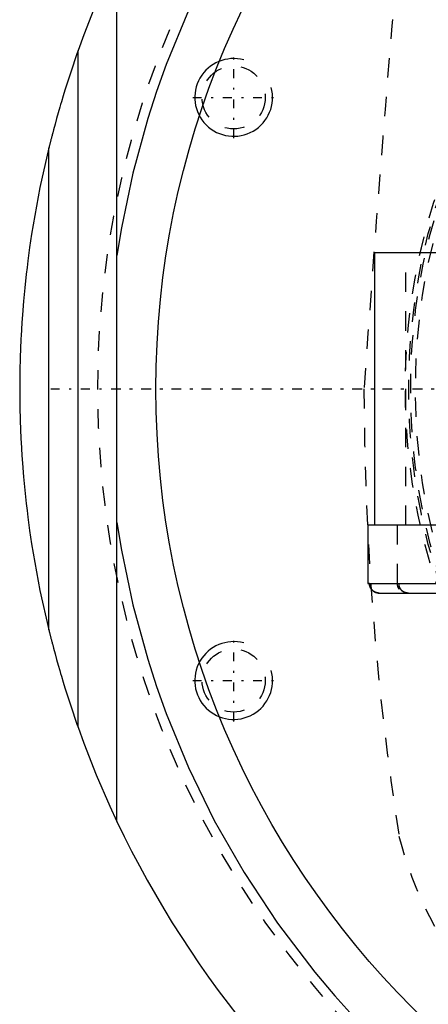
# Model space of a CAD drawing. Extents: x -502 to 139, y -105 to 105.
# Tile 2 of 13: x -502 to -481, y -32 to 19. Entities that reach past the tile are written whole.
import ezdxf

# ---------------------------------------------------------------- set-up
doc = ezdxf.new("R2010")
doc.units = 0
doc.linetypes.add('CENTER', pattern=[1.5, 0.45, -0.5, 0.05, -0.5])
doc.linetypes.add('DASHED', pattern=[2, 1, -1])
for name, color, linetype in [('AM_0', 7, 'CONTINUOUS'), ('AM_10', 7, 'CONTINUOUS'), ('AM_3', 7, 'DASHED'), ('AM_7', 7, 'CENTER')]:
    doc.layers.add(name, color=color, linetype=linetype)

msp = doc.modelspace()

# ---------------------------------------------------------------- linework, layer by layer
at = {"layer": 'AM_0', "color": 7, "linetype": 'CONTINUOUS'}
for p, q in [((-497, -22.249), (-497, 22.249)), ((-499, -17.407), (-499, 17.407)), ((-500.5, -12.4), (-500.5, 12.4)), ((-483.75, -7), (-483.75, 7)), ((-474.4, 7), (-483.75, 7)), ((-484.1, -7), (-484.1, -10)), ((-474.156, -7), (-484.1, -7)), ((-484.1, -10), (-473.6, -10)), ((-483.514, -10.5), (-474.186, -10.5))]:
    msp.add_line(p, q, dxfattribs=at)
for points in [[(-459.538, 46.532, 0), (-461.415, 46.108, 0), (-464.985, 45.074, 0), (-468.302, 43.832, 0), (-469.893, 43.134, 0), (-471.448, 42.382, 0), (-474.441, 40.729, 0), (-477.273, 38.89, 0), (-479.934, 36.881, 0), (-482.418, 34.718, 0), (-484.717, 32.419, 0), (-485.796, 31.224, 0), (-486.827, 30.001, 0), (-488.744, 27.48, 0), (-490.467, 24.873, 0), (-491.995, 22.197, 0), (-493.327, 19.467, 0), (-494.467, 16.7, 0), (-494.966, 15.307, 0), (-495.418, 13.909, 0), (-496.184, 11.104, 0), (-496.771, 8.29, 0), (-497, 6.874, 0)], [(-497, 22.249, 0), (-497.367, 21.456, 0), (-498.061, 19.853, 0), (-498.701, 18.227, 0), (-499, 17.407, 0)], [(-499, 17.407, 0), (-499.056, 17.248, 0), (-499.167, 16.93, 0), (-499.275, 16.614, 0), (-499.327, 16.457, 0), (-499.379, 16.3, 0), (-499.481, 15.989, 0), (-499.58, 15.68, 0), (-499.675, 15.376, 0), (-499.767, 15.076, 0), (-499.855, 14.781, 0), (-499.898, 14.635, 0), (-499.94, 14.492, 0), (-500.021, 14.208, 0), (-500.103, 13.917, 0), (-500.184, 13.622, 0), (-500.262, 13.333, 0), (-500.304, 13.171, 0), (-500.316, 13.125, 0), (-500.328, 13.081, 0), (-500.334, 13.059, 0), (-500.339, 13.037, 0), (-500.35, 12.994, 0), (-500.361, 12.952, 0), (-500.367, 12.931, 0), (-500.372, 12.91, 0), (-500.382, 12.87, 0), (-500.392, 12.83, 0), (-500.397, 12.811, 0), (-500.402, 12.792, 0), (-500.412, 12.754, 0), (-500.421, 12.718, 0), (-500.43, 12.683, 0), (-500.438, 12.648, 0), (-500.447, 12.614, 0), (-500.451, 12.597, 0), (-500.455, 12.581, 0), (-500.463, 12.549, 0), (-500.47, 12.52, 0), (-500.477, 12.493, 0), (-500.483, 12.469, 0), (-500.488, 12.447, 0), (-500.491, 12.438, 0), (-500.493, 12.429, 0), (-500.496, 12.415, 0), (-500.498, 12.408, 0), (-500.498, 12.406, 0), (-500.499, 12.404, 0), (-500.499, 12.404, 0), (-500.499, 12.403, 0), (-500.5, 12.402, 0), (-500.5, 12.4, 0), (-500.5, 12.4, 0)], [(-500.5, 12.4, 0), (-500.957, 10.364, 0), (-501.386, 7.968, 0), (-501.488, 7.279, 0), (-501.581, 6.59, 0), (-501.624, 6.245, 0), (-501.664, 5.9, 0), (-501.739, 5.208, 0), (-501.804, 4.515, 0), (-501.859, 3.822, 0), (-501.888, 3.417, 0), (-501.895, 3.302, 0), (-501.902, 3.186, 0), (-501.906, 3.128, 0), (-501.909, 3.07, 0), (-501.916, 2.955, 0), (-501.922, 2.839, 0), (-501.929, 2.723, 0), (-501.935, 2.607, 0), (-501.94, 2.491, 0), (-501.943, 2.434, 0), (-501.946, 2.376, 0), (-501.951, 2.26, 0), (-501.956, 2.144, 0), (-501.958, 2.086, 0), (-501.96, 2.028, 0), (-501.965, 1.912, 0), (-501.969, 1.797, 0), (-501.971, 1.739, 0), (-501.973, 1.681, 0), (-501.976, 1.565, 0), (-501.98, 1.449, 0), (-501.983, 1.333, 0), (-501.986, 1.217, 0), (-501.988, 1.101, 0), (-501.99, 1.043, 0), (-501.991, 0.985, 0), (-501.993, 0.869, 0), (-501.995, 0.754, 0), (-501.996, 0.638, 0), (-501.997, 0.57, 0), (-501.997, 0.551, 0), (-501.997, 0.531, 0), (-501.997, 0.522, 0), (-501.997, 0.512, 0), (-501.998, 0.493, 0), (-501.998, 0.473, 0), (-501.998, 0.454, 0), (-501.998, 0.435, 0), (-501.998, 0.415, 0), (-501.998, 0.406, 0), (-501.998, 0.396, 0), (-501.999, 0.377, 0), (-501.999, 0.357, 0), (-501.999, 0.348, 0), (-501.999, 0.338, 0), (-501.999, 0.319, 0), (-501.999, 0.299, 0), (-501.999, 0.29, 0), (-501.999, 0.28, 0), (-501.999, 0.261, 0), (-501.999, 0.242, 0), (-502, 0.222, 0), (-502, 0.203, 0), (-502, 0.184, 0), (-502, 0.174, 0), (-502, 0.164, 0), (-502, 0.145, 0), (-502, 0.126, 0), (-502, 0.106, 0), (-502, 0.087, 0), (-502, 0.068, 0), (-502, 0.058, 0), (-502, 0.048, 0), (-502, 0.029, 0), (-502, 0.01, 0), (-502, 0, 0)], [(-502, 0, 0), (-502, -0.01, 0), (-502, -0.029, 0), (-502, -0.048, 0), (-502, -0.058, 0), (-502, -0.068, 0), (-502, -0.087, 0), (-502, -0.106, 0), (-502, -0.126, 0), (-502, -0.145, 0), (-502, -0.164, 0), (-502, -0.174, 0), (-502, -0.184, 0), (-502, -0.203, 0), (-502, -0.222, 0), (-501.999, -0.242, 0), (-501.999, -0.261, 0), (-501.999, -0.28, 0), (-501.999, -0.29, 0), (-501.999, -0.299, 0), (-501.999, -0.319, 0), (-501.999, -0.338, 0), (-501.999, -0.348, 0), (-501.999, -0.357, 0), (-501.999, -0.377, 0), (-501.998, -0.396, 0), (-501.998, -0.406, 0), (-501.998, -0.415, 0), (-501.998, -0.435, 0), (-501.998, -0.454, 0), (-501.998, -0.473, 0), (-501.998, -0.493, 0), (-501.997, -0.512, 0), (-501.997, -0.522, 0), (-501.997, -0.531, 0), (-501.997, -0.551, 0), (-501.997, -0.57, 0), (-501.997, -0.589, 0), (-501.996, -0.609, 0), (-501.996, -0.628, 0), (-501.996, -0.638, 0), (-501.996, -0.647, 0), (-501.996, -0.667, 0), (-501.995, -0.686, 0), (-501.995, -0.754, 0), (-501.993, -0.869, 0), (-501.991, -0.985, 0), (-501.99, -1.043, 0), (-501.988, -1.101, 0), (-501.986, -1.217, 0), (-501.983, -1.333, 0), (-501.98, -1.449, 0), (-501.976, -1.565, 0), (-501.973, -1.681, 0), (-501.971, -1.739, 0), (-501.969, -1.797, 0), (-501.965, -1.912, 0), (-501.96, -2.028, 0), (-501.958, -2.086, 0), (-501.956, -2.144, 0), (-501.951, -2.26, 0), (-501.946, -2.376, 0), (-501.943, -2.434, 0), (-501.94, -2.491, 0), (-501.935, -2.607, 0), (-501.929, -2.723, 0), (-501.922, -2.839, 0), (-501.916, -2.955, 0), (-501.909, -3.07, 0), (-501.906, -3.128, 0), (-501.902, -3.186, 0), (-501.895, -3.302, 0), (-501.888, -3.417, 0), (-501.859, -3.822, 0), (-501.804, -4.515, 0), (-501.739, -5.208, 0), (-501.664, -5.9, 0), (-501.624, -6.245, 0), (-501.581, -6.59, 0), (-501.488, -7.279, 0), (-501.386, -7.968, 0), (-500.957, -10.364, 0), (-500.5, -12.4, 0)], [(-497, -6.874, 0), (-496.771, -8.29, 0), (-496.184, -11.104, 0), (-495.418, -13.909, 0), (-494.966, -15.307, 0), (-494.467, -16.7, 0), (-493.327, -19.467, 0), (-491.995, -22.197, 0), (-490.467, -24.873, 0), (-488.744, -27.48, 0), (-486.827, -30.001, 0), (-485.796, -31.224, 0), (-484.717, -32.419, 0), (-482.418, -34.718, 0), (-479.934, -36.881, 0), (-477.273, -38.89, 0), (-474.441, -40.729, 0), (-471.448, -42.382, 0), (-469.893, -43.134, 0), (-468.302, -43.832, 0), (-464.985, -45.074, 0), (-461.415, -46.108, 0), (-459.538, -46.532, 0)], [(-483.826, -10.395, 0), (-483.836, -10.387, 0), (-483.855, -10.371, 0), (-483.873, -10.354, 0), (-483.882, -10.345, 0), (-483.89, -10.336, 0), (-483.907, -10.317, 0), (-483.923, -10.297, 0), (-483.938, -10.276, 0), (-483.952, -10.254, 0), (-483.965, -10.231, 0), (-483.971, -10.22, 0), (-483.976, -10.209, 0), (-483.986, -10.186, 0), (-483.994, -10.163, 0), (-484.002, -10.139, 0), (-484.009, -10.114, 0), (-484.014, -10.088, 0), (-484.016, -10.075, 0), (-484.018, -10.063, 0), (-484.021, -10.037, 0), (-484.022, -10.012, 0), (-484.022, -10, 0)], [(-483.74, -10.448, 0), (-483.751, -10.442, 0), (-483.773, -10.43, 0), (-483.795, -10.417, 0), (-483.805, -10.41, 0)], [(-483.6, -10.493, 0), (-483.603, -10.492, 0), (-483.61, -10.491, 0), (-483.617, -10.49, 0), (-483.621, -10.489, 0), (-483.624, -10.488, 0), (-483.631, -10.487, 0), (-483.638, -10.485, 0), (-483.645, -10.483, 0), (-483.651, -10.481, 0), (-483.658, -10.48, 0), (-483.661, -10.479, 0), (-483.665, -10.478, 0), (-483.671, -10.476, 0), (-483.678, -10.473, 0), (-483.684, -10.471, 0), (-483.691, -10.469, 0), (-483.697, -10.467, 0), (-483.7, -10.465, 0), (-483.703, -10.464, 0), (-483.709, -10.462, 0), (-483.715, -10.459, 0), (-483.718, -10.458, 0)], [(-500.5, -12.4, 0), (-500.5, -12.4, 0), (-500.5, -12.402, 0), (-500.499, -12.403, 0), (-500.499, -12.404, 0), (-500.499, -12.404, 0), (-500.498, -12.406, 0), (-500.498, -12.408, 0), (-500.496, -12.415, 0), (-500.493, -12.429, 0), (-500.491, -12.438, 0), (-500.488, -12.447, 0), (-500.483, -12.469, 0), (-500.477, -12.493, 0), (-500.47, -12.52, 0), (-500.463, -12.549, 0), (-500.455, -12.581, 0), (-500.451, -12.597, 0), (-500.447, -12.614, 0), (-500.438, -12.648, 0), (-500.43, -12.683, 0), (-500.421, -12.718, 0), (-500.412, -12.754, 0), (-500.402, -12.792, 0), (-500.397, -12.811, 0), (-500.392, -12.83, 0), (-500.382, -12.87, 0), (-500.372, -12.91, 0), (-500.367, -12.931, 0), (-500.361, -12.952, 0), (-500.35, -12.994, 0), (-500.339, -13.037, 0), (-500.334, -13.059, 0), (-500.328, -13.081, 0), (-500.316, -13.125, 0), (-500.304, -13.171, 0), (-500.262, -13.333, 0), (-500.184, -13.622, 0), (-500.103, -13.917, 0), (-500.021, -14.208, 0), (-499.94, -14.492, 0), (-499.898, -14.635, 0), (-499.855, -14.781, 0), (-499.767, -15.076, 0), (-499.675, -15.376, 0), (-499.58, -15.68, 0), (-499.481, -15.989, 0), (-499.379, -16.3, 0), (-499.327, -16.457, 0), (-499.275, -16.614, 0), (-499.167, -16.93, 0), (-499.056, -17.248, 0), (-499, -17.407, 0)], [(-499, -17.407, 0), (-498.701, -18.227, 0), (-498.061, -19.853, 0), (-497.367, -21.456, 0), (-497, -22.249, 0)]]:
    msp.add_polyline3d(points, dxfattribs=at)
msp.add_circle((-450, 0), 45, dxfattribs=at)
msp.add_arc((-450, 0), 52, 205.3317, 264.3162, dxfattribs=at)
at = {"layer": 'AM_10', "color": 7, "linetype": 'CONTINUOUS'}
for centre in [(-491, 15), (-491, -15)]:
    msp.add_arc(centre, 2, 75, 15, dxfattribs=at)
at = {"layer": 'AM_3', "color": 6, "linetype": 'DASHED'}
for p, q in [((-482.15, -7), (-482.15, 7)), ((-483.75, -7), (-484.1, -7)), ((-482.6, -7), (-482.6, -10)), ((-484.022, -10), (-484.1, -10)), ((-482.5, -10.3), (-482.5, -10))]:
    msp.add_line(p, q, dxfattribs=at)
for points in [[(-483.514, -10.5, 0), (-483.517, -10.5, 0), (-483.524, -10.5, 0), (-483.532, -10.5, 0), (-483.535, -10.5, 0), (-483.539, -10.499, 0), (-483.546, -10.499, 0), (-483.553, -10.499, 0), (-483.56, -10.498, 0), (-483.568, -10.497, 0), (-483.575, -10.496, 0), (-483.579, -10.496, 0), (-483.583, -10.495, 0), (-483.59, -10.494, 0), (-483.597, -10.493, 0), (-483.605, -10.492, 0), (-483.612, -10.491, 0), (-483.62, -10.489, 0), (-483.623, -10.488, 0), (-483.627, -10.488, 0), (-483.634, -10.486, 0), (-483.642, -10.484, 0), (-483.645, -10.483, 0), (-483.649, -10.482, 0), (-483.656, -10.48, 0), (-483.663, -10.478, 0), (-483.667, -10.477, 0), (-483.67, -10.476, 0), (-483.677, -10.474, 0), (-483.684, -10.471, 0), (-483.691, -10.469, 0), (-483.698, -10.466, 0), (-483.704, -10.464, 0), (-483.707, -10.462, 0), (-483.711, -10.461, 0), (-483.717, -10.458, 0), (-483.723, -10.456, 0), (-483.73, -10.453, 0), (-483.736, -10.45, 0), (-483.743, -10.446, 0), (-483.746, -10.445, 0), (-483.75, -10.443, 0), (-483.756, -10.44, 0), (-483.763, -10.436, 0), (-483.769, -10.433, 0), (-483.776, -10.429, 0), (-483.782, -10.425, 0), (-483.785, -10.423, 0), (-483.788, -10.421, 0), (-483.795, -10.417, 0), (-483.801, -10.413, 0), (-483.807, -10.409, 0), (-483.813, -10.404, 0), (-483.819, -10.4, 0), (-483.823, -10.398, 0), (-483.825, -10.395, 0), (-483.831, -10.391, 0), (-483.837, -10.386, 0), (-483.843, -10.381, 0), (-483.848, -10.377, 0), (-483.854, -10.372, 0), (-483.857, -10.369, 0), (-483.859, -10.367, 0), (-483.865, -10.362, 0), (-483.87, -10.357, 0), (-483.872, -10.355, 0), (-483.875, -10.353, 0), (-483.88, -10.348, 0), (-483.884, -10.343, 0), (-483.887, -10.34, 0), (-483.889, -10.337, 0), (-483.894, -10.332, 0), (-483.899, -10.327, 0), (-483.904, -10.321, 0), (-483.909, -10.315, 0), (-483.913, -10.31, 0), (-483.916, -10.307, 0), (-483.918, -10.304, 0), (-483.922, -10.298, 0), (-483.927, -10.292, 0), (-483.931, -10.286, 0), (-483.936, -10.279, 0), (-483.94, -10.273, 0), (-483.942, -10.27, 0), (-483.944, -10.267, 0), (-483.948, -10.261, 0), (-483.952, -10.254, 0), (-483.956, -10.248, 0), (-483.959, -10.241, 0), (-483.963, -10.235, 0), (-483.965, -10.231, 0), (-483.966, -10.228, 0), (-483.97, -10.222, 0), (-483.973, -10.215, 0), (-483.976, -10.209, 0), (-483.979, -10.202, 0), (-483.982, -10.196, 0), (-483.983, -10.193, 0), (-483.984, -10.189, 0), (-483.987, -10.183, 0), (-483.99, -10.176, 0), (-483.992, -10.17, 0), (-483.995, -10.163, 0), (-483.997, -10.156, 0), (-483.998, -10.153, 0), (-483.999, -10.149, 0), (-484.001, -10.142, 0), (-484.003, -10.135, 0), (-484.004, -10.131, 0), (-484.005, -10.128, 0), (-484.007, -10.12, 0), (-484.009, -10.113, 0), (-484.01, -10.109, 0), (-484.011, -10.106, 0), (-484.012, -10.098, 0), (-484.014, -10.091, 0), (-484.015, -10.084, 0), (-484.016, -10.076, 0), (-484.017, -10.069, 0), (-484.018, -10.065, 0), (-484.018, -10.061, 0), (-484.019, -10.054, 0), (-484.02, -10.047, 0), (-484.021, -10.039, 0), (-484.021, -10.032, 0), (-484.022, -10.025, 0), (-484.022, -10.021, 0), (-484.022, -10.018, 0), (-484.022, -10.01, 0), (-484.022, -10.003, 0), (-484.022, -10, 0)], [(-484.022, -10, 0), (-484.022, -10.008, 0), (-484.022, -10.025, 0), (-484.021, -10.042, 0), (-484.02, -10.05, 0), (-484.019, -10.059, 0), (-484.016, -10.076, 0), (-484.013, -10.094, 0), (-484.01, -10.111, 0), (-484.005, -10.128, 0), (-484, -10.145, 0), (-483.998, -10.153, 0), (-483.995, -10.161, 0), (-483.989, -10.177, 0), (-483.983, -10.192, 0), (-483.977, -10.207, 0), (-483.969, -10.223, 0), (-483.961, -10.238, 0), (-483.957, -10.245, 0), (-483.952, -10.253, 0), (-483.943, -10.268, 0), (-483.933, -10.283, 0), (-483.928, -10.29, 0)], [(-483.928, -10.29, 0), (-483.926, -10.293, 0), (-483.921, -10.3, 0), (-483.916, -10.307, 0), (-483.913, -10.31, 0)], [(-483.913, -10.31, 0), (-483.911, -10.313, 0), (-483.906, -10.318, 0), (-483.902, -10.323, 0), (-483.9, -10.326, 0), (-483.897, -10.328, 0), (-483.893, -10.334, 0), (-483.888, -10.338, 0), (-483.884, -10.343, 0), (-483.879, -10.348, 0), (-483.874, -10.353, 0), (-483.872, -10.355, 0), (-483.87, -10.357, 0), (-483.865, -10.362, 0), (-483.86, -10.366, 0), (-483.855, -10.371, 0), (-483.85, -10.375, 0), (-483.845, -10.38, 0), (-483.842, -10.382, 0), (-483.84, -10.384, 0), (-483.834, -10.389, 0), (-483.829, -10.393, 0), (-483.826, -10.395, 0)], [(-483.826, -10.395, 0), (-483.823, -10.397, 0), (-483.816, -10.403, 0), (-483.809, -10.407, 0), (-483.805, -10.41, 0)], [(-483.805, -10.41, 0), (-483.809, -10.407, 0), (-483.816, -10.403, 0), (-483.823, -10.397, 0), (-483.826, -10.395, 0)], [(-483.805, -10.41, 0), (-483.795, -10.417, 0), (-483.773, -10.43, 0), (-483.751, -10.442, 0), (-483.74, -10.448, 0)], [(-483.74, -10.448, 0), (-483.736, -10.45, 0), (-483.729, -10.453, 0), (-483.722, -10.456, 0), (-483.718, -10.458, 0)], [(-483.718, -10.458, 0), (-483.722, -10.456, 0), (-483.729, -10.453, 0), (-483.736, -10.45, 0), (-483.74, -10.448, 0)], [(-483.718, -10.458, 0), (-483.713, -10.46, 0), (-483.703, -10.464, 0), (-483.692, -10.468, 0), (-483.687, -10.47, 0), (-483.681, -10.472, 0), (-483.67, -10.476, 0), (-483.659, -10.479, 0), (-483.648, -10.482, 0), (-483.636, -10.485, 0), (-483.624, -10.488, 0), (-483.619, -10.489, 0), (-483.613, -10.491, 0), (-483.601, -10.493, 0), (-483.589, -10.495, 0), (-483.577, -10.496, 0), (-483.565, -10.497, 0), (-483.554, -10.498, 0), (-483.548, -10.499, 0), (-483.542, -10.499, 0), (-483.531, -10.5, 0), (-483.519, -10.5, 0), (-483.514, -10.5, 0)], [(-483.514, -10.5, 0), (-483.528, -10.5, 0), (-483.556, -10.498, 0), (-483.585, -10.495, 0), (-483.6, -10.493, 0)], [(-482.5, -10.147, 0), (-482.499, -10.149, 0), (-482.497, -10.155, 0), (-482.495, -10.161, 0), (-482.494, -10.163, 0), (-482.493, -10.166, 0), (-482.491, -10.172, 0), (-482.489, -10.177, 0), (-482.487, -10.182, 0), (-482.485, -10.188, 0), (-482.483, -10.193, 0), (-482.482, -10.196, 0), (-482.481, -10.198, 0), (-482.478, -10.203, 0), (-482.476, -10.209, 0), (-482.473, -10.214, 0), (-482.471, -10.219, 0), (-482.468, -10.225, 0), (-482.467, -10.227, 0), (-482.465, -10.23, 0), (-482.463, -10.235, 0), (-482.46, -10.24, 0), (-482.458, -10.243, 0), (-482.457, -10.246, 0), (-482.454, -10.251, 0), (-482.451, -10.256, 0), (-482.449, -10.259, 0), (-482.447, -10.261, 0), (-482.444, -10.267, 0), (-482.441, -10.272, 0), (-482.437, -10.277, 0), (-482.434, -10.282, 0), (-482.43, -10.287, 0), (-482.429, -10.289, 0), (-482.427, -10.292, 0), (-482.423, -10.297, 0), (-482.419, -10.302, 0), (-482.416, -10.306, 0), (-482.412, -10.311, 0), (-482.408, -10.316, 0), (-482.406, -10.318, 0), (-482.404, -10.32, 0), (-482.4, -10.325, 0), (-482.396, -10.329, 0), (-482.383, -10.344, 0), (-482.369, -10.358, 0), (-482.364, -10.362, 0), (-482.36, -10.366, 0), (-482.358, -10.368, 0), (-482.356, -10.37, 0), (-482.351, -10.374, 0), (-482.347, -10.378, 0), (-482.342, -10.382, 0), (-482.338, -10.386, 0), (-482.333, -10.389, 0), (-482.331, -10.391, 0), (-482.328, -10.393, 0), (-482.323, -10.397, 0), (-482.318, -10.4, 0), (-482.316, -10.402, 0), (-482.314, -10.404, 0), (-482.309, -10.408, 0), (-482.304, -10.411, 0), (-482.301, -10.413, 0), (-482.298, -10.415, 0), (-482.293, -10.418, 0), (-482.288, -10.421, 0), (-482.283, -10.424, 0), (-482.278, -10.428, 0), (-482.272, -10.431, 0), (-482.27, -10.432, 0), (-482.267, -10.434, 0), (-482.262, -10.437, 0), (-482.257, -10.44, 0), (-482.238, -10.449, 0), (-482.206, -10.463, 0), (-482.187, -10.47, 0), (-482.182, -10.472, 0), (-482.176, -10.474, 0), (-482.174, -10.475, 0), (-482.171, -10.476, 0), (-482.165, -10.477, 0), (-482.159, -10.479, 0), (-482.153, -10.481, 0), (-482.148, -10.482, 0), (-482.142, -10.484, 0), (-482.139, -10.485, 0), (-482.136, -10.485, 0), (-482.13, -10.487, 0), (-482.124, -10.488, 0), (-482.121, -10.489, 0), (-482.118, -10.489, 0), (-482.112, -10.491, 0), (-482.106, -10.492, 0), (-482.103, -10.492, 0), (-482.1, -10.493, 0), (-482.094, -10.494, 0), (-482.088, -10.495, 0), (-482.067, -10.497, 0), (-482.031, -10.5, 0), (-482.014, -10.5, 0)], [(-482.44, -10.272, 0), (-482.443, -10.269, 0), (-482.447, -10.262, 0), (-482.451, -10.255, 0), (-482.453, -10.252, 0), (-482.455, -10.249, 0), (-482.459, -10.242, 0), (-482.463, -10.235, 0), (-482.467, -10.228, 0), (-482.47, -10.221, 0), (-482.474, -10.214, 0), (-482.475, -10.21, 0), (-482.477, -10.207, 0), (-482.48, -10.2, 0), (-482.483, -10.193, 0), (-482.486, -10.186, 0), (-482.489, -10.179, 0), (-482.491, -10.172, 0), (-482.493, -10.169, 0), (-482.494, -10.165, 0), (-482.496, -10.158, 0), (-482.499, -10.15, 0), (-482.5, -10.147, 0)], [(-482.154, -10.481, 0), (-482.164, -10.478, 0), (-482.183, -10.472, 0), (-482.201, -10.465, 0), (-482.21, -10.461, 0), (-482.219, -10.458, 0), (-482.237, -10.449, 0), (-482.255, -10.44, 0), (-482.273, -10.43, 0), (-482.29, -10.42, 0), (-482.308, -10.408, 0), (-482.316, -10.402, 0), (-482.324, -10.396, 0), (-482.34, -10.383, 0), (-482.356, -10.37, 0), (-482.37, -10.357, 0), (-482.383, -10.344, 0), (-482.397, -10.329, 0), (-482.403, -10.322, 0), (-482.41, -10.314, 0), (-482.422, -10.298, 0), (-482.435, -10.281, 0), (-482.44, -10.272, 0)], [(-482.014, -10.5, 0), (-482.018, -10.5, 0), (-482.025, -10.5, 0), (-482.033, -10.5, 0), (-482.037, -10.5, 0), (-482.04, -10.499, 0), (-482.048, -10.499, 0), (-482.056, -10.498, 0), (-482.064, -10.498, 0), (-482.072, -10.497, 0), (-482.08, -10.496, 0), (-482.084, -10.495, 0), (-482.087, -10.495, 0), (-482.095, -10.494, 0), (-482.103, -10.492, 0), (-482.111, -10.491, 0), (-482.119, -10.489, 0), (-482.127, -10.488, 0), (-482.131, -10.487, 0), (-482.135, -10.486, 0), (-482.143, -10.484, 0), (-482.15, -10.482, 0), (-482.154, -10.481, 0)]]:
    msp.add_polyline3d(points, dxfattribs=at)
for centre, radius in [((-450, 0), 32.175), ((-450, 0), 32), ((-450, 0), 31.9), ((-450, 0), 31.65), ((-491, 15), 1.621), ((-491, -15), 1.621)]:
    msp.add_circle(centre, radius, dxfattribs=at)
for centre, radius, start, end in [((-450, 0), 48, 64.2565, 295.7435), ((1024.944, -106.544), 1513, 175.088274, 175.961933), ((-333.3, 0.247), 151, 180.0937, 188.85609), ((-482.1, -10), 0.5, 180, 216.8699), ((-463.118, -18.068), 20, 194.2752, 219.7248)]:
    msp.add_arc(centre, radius, start, end, dxfattribs=at)
at = {"layer": 'AM_7', "color": 4, "linetype": 'CENTER'}
for p, q in [((-491, 12.9), (-491, 17.1)), ((-493.1, 15), (-488.9, 15)), ((-500.4, 0), (-399.6, 0)), ((-497.25, 0), (-402.75, 0)), ((-491, -17.1), (-491, -12.9)), ((-493.1, -15), (-488.9, -15))]:
    msp.add_line(p, q, dxfattribs=at)

doc.saveas('drawing.dxf')
